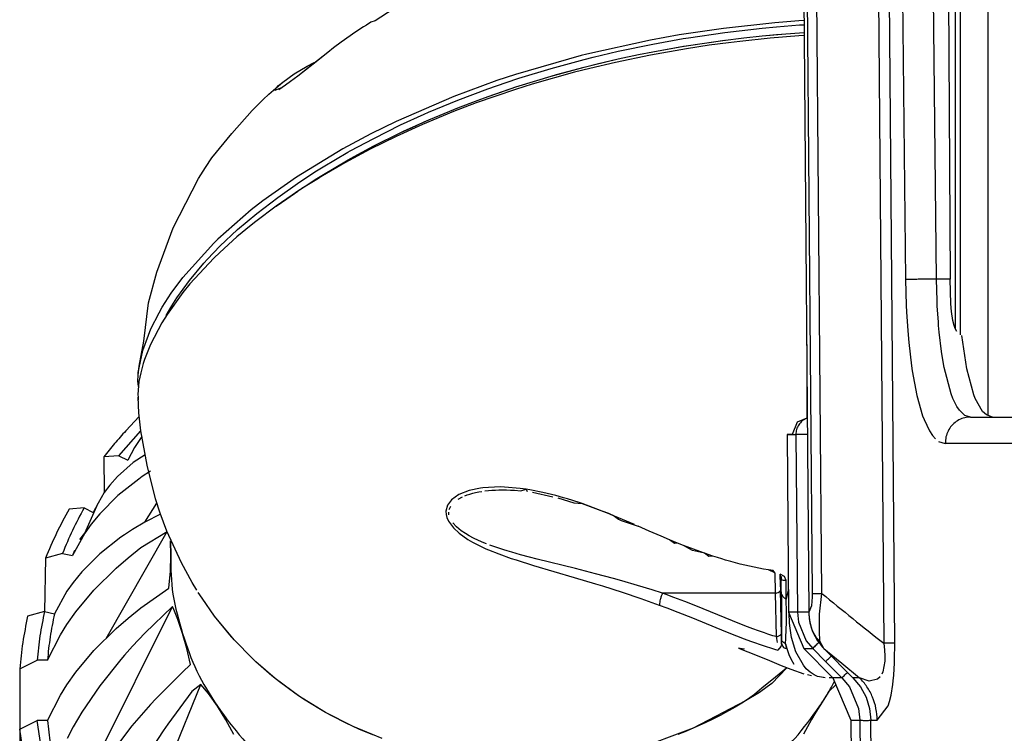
# Model space of a CAD drawing. Header units: millimetres. Extents: x -1205 to -724, y -121 to 439.
# Tile 5 of 26: x -1155 to -1099, y -35 to 6. Entities that reach past the tile are written whole.
import ezdxf

# ---------------------------------------------------------------- set-up
doc = ezdxf.new("R2010")
doc.units = ezdxf.units.MM

# ---------------------------------------------------------------- blocks, each defined once
blk = doc.blocks.new('Schale_links__1', base_point=(-1148.313, -36.436))
at = {"color": 7, "linetype": 'Continuous'}
for p, q in [((-1116.655, 4.854), (-1114.691, 5.143)), ((-1114.691, 5.143), (-1113.475, 5.294)), ((-1111.973, 5.269), (-1113.71, 5.087)), ((-1113.475, 5.294), (-1112.43, 5.406)), ((-1112.43, 5.406), (-1111.059, 5.53)), ((-1110.318, 5.401), (-1111.973, 5.269)), ((-1111.059, 5.53), (-1110.273, 5.588)), ((-1110.008, 5.419), (-1110.318, 5.401)), ((-1110.273, 5.588), (-1110.01, 5.603)), ((-1116.771, 4.663), (-1118.845, 4.298)), ((-1118.704, 4.492), (-1117.133, 4.776)), ((-1117.133, 4.776), (-1116.655, 4.854)), ((-1115.462, 4.861), (-1116.771, 4.663)), ((-1114.357, 5.009), (-1115.462, 4.861)), ((-1113.71, 5.087), (-1114.357, 5.009)), ((-1121.913, 3.794), (-1120.704, 4.077)), ((-1118.845, 4.298), (-1120.865, 3.88)), ((-1120.704, 4.077), (-1119.542, 4.326)), ((-1119.542, 4.326), (-1118.704, 4.492)), ((-1124.242, 3.181), (-1122.654, 3.609)), ((-1122.324, 3.537), (-1123.211, 3.312)), ((-1122.654, 3.609), (-1121.913, 3.794)), ((-1120.865, 3.88), (-1122.324, 3.537)), ((-1126.396, 2.529), (-1124.552, 3.093)), ((-1123.211, 3.312), (-1125.638, 2.626)), ((-1124.552, 3.093), (-1124.242, 3.181)), ((-1126.612, 2.321), (-1128.862, 1.547)), ((-1128.184, 1.919), (-1126.526, 2.486)), ((-1125.638, 2.626), (-1126.612, 2.321)), ((-1126.526, 2.486), (-1126.396, 2.529)), ((-1129.915, 1.267), (-1128.759, 1.71)), ((-1128.759, 1.71), (-1128.184, 1.919)), ((-1130.934, 0.853), (-1129.915, 1.267)), ((-1128.862, 1.547), (-1130.161, 1.053)), ((-1133.042, -0.084), (-1131.587, 0.574)), ((-1130.161, 1.053), (-1131.954, 0.309)), ((-1131.587, 0.574), (-1130.934, 0.853)), ((-1131.954, 0.309), (-1133.469, -0.379)), ((-1133.469, -0.379), (-1134.958, -1.114)), ((-1134.745, -0.926), (-1133.198, -0.158)), ((-1133.198, -0.158), (-1133.042, -0.084)), ((-1134.958, -1.114), (-1136.408, -1.892)), ((-1136.085, -1.648), (-1135.09, -1.107)), ((-1135.09, -1.107), (-1134.745, -0.926)), ((-1136.228, -1.729), (-1136.085, -1.648)), ((-1136.408, -1.892), (-1137.926, -2.779)), ((-1137.645, -2.563), (-1136.228, -1.729)), ((-1137.926, -2.779), (-1139.113, -3.531)), ((-1138.891, -3.361), (-1137.926, -2.779)), ((-1137.926, -2.779), (-1137.645, -2.563)), ((-1139.45, -3.756), (-1140.37, -4.394)), ((-1140.37, -4.394), (-1139.76, -3.957)), ((-1139.76, -3.957), (-1139.113, -3.531)), ((-1139.113, -3.531), (-1139.45, -3.756)), ((-1140.37, -4.394), (-1141.538, -5.269)), ((-1141.798, -5.474), (-1142.62, -6.154)), ((-1141.538, -5.269), (-1141.798, -5.474)), ((-1142.62, -6.154), (-1143.61, -7.046)), ((-1143.61, -7.046), (-1143.953, -7.377)), ((-1143.953, -7.377), (-1145.323, -8.85)), ((-1145.323, -8.85), (-1145.732, -9.351)), ((-1145.732, -9.351), (-1146.639, -10.617)), ((-1146.639, -10.617), (-1146.94, -11.104)), ((-1146.94, -11.104), (-1147.581, -12.339)), ((-1147.581, -12.339), (-1147.927, -13.204)), ((-1148.004, -13.434), (-1148.154, -13.965)), ((-1147.927, -13.204), (-1148.004, -13.434)), ((-1148.154, -13.965), (-1148.255, -14.475)), ((-1148.255, -14.475), (-1148.313, -15.208)), ((-1148.313, -15.208), (-1148.307, -15.366)), ((-1148.307, -15.366), (-1148.301, -15.534)), ((-1148.26, -16.274), (-1148.307, -15.366)), ((-1148.138, -17.297), (-1148.26, -16.274)), ((-1147.79, -19.28), (-1148.138, -17.297)), ((-1147.302, -21.216), (-1147.79, -19.28)), ((-1127.346, -20.698), (-1127.12, -20.701)), ((-1127.346, -20.698), (-1127.12, -20.701)), ((-1127.12, -20.701), (-1126.664, -20.721)), ((-1126.892, -20.708), (-1126.664, -20.721)), ((-1126.664, -20.721), (-1126.303, -20.761)), ((-1126.303, -20.761), (-1125.984, -20.661)), ((-1125.984, -20.661), (-1125.932, -20.796)), ((-1125.628, -20.835), (-1124.463, -21.099)), ((-1147.034, -22.029), (-1147.302, -21.216)), ((-1124.171, -21.16), (-1123.252, -21.451)), ((-1123.252, -21.451), (-1122.771, -21.491)), ((-1122.771, -21.491), (-1121.243, -22.065)), ((-1146.646, -23.078), (-1147.034, -22.029)), ((-1121.243, -22.065), (-1120.909, -22.202)), ((-1120.909, -22.202), (-1120.688, -22.386)), ((-1120.688, -22.386), (-1120.537, -22.455)), ((-1120.537, -22.455), (-1119.559, -22.788)), ((-1145.814, -24.902), (-1146.646, -23.078)), ((-1118.912, -23.074), (-1119.559, -22.788)), ((-1118.239, -23.364), (-1118.912, -23.074)), ((-1117.746, -23.57), (-1118.239, -23.364)), ((-1117.469, -23.78), (-1117.746, -23.57)), ((-1117.292, -23.754), (-1117.469, -23.78)), ((-1116.948, -23.89), (-1117.292, -23.754)), ((-1116.433, -24.186), (-1116.948, -23.89)), ((-1115.747, -24.335), (-1116.433, -24.186)), ((-1115.489, -24.527), (-1115.747, -24.335)), ((-1145.189, -26.018), (-1145.814, -24.902)), ((-1115.256, -24.503), (-1115.489, -24.527)), ((-1115, -24.586), (-1115.256, -24.503)), ((-1114.743, -24.666), (-1115, -24.586)), ((-1114.524, -24.733), (-1114.743, -24.666)), ((-1114.223, -24.82), (-1114.524, -24.733)), ((-1113.96, -24.893), (-1114.223, -24.82)), ((-1113.695, -24.962), (-1113.96, -24.893)), ((-1113.429, -25.027), (-1113.695, -24.962)), ((-1113.16, -25.089), (-1113.429, -25.027)), ((-1112.888, -25.147), (-1113.16, -25.089)), ((-1112.615, -25.201), (-1112.888, -25.147)), ((-1112.34, -25.251), (-1112.615, -25.201)), ((-1112.064, -25.296), (-1112.34, -25.251)), ((-1111.691, -25.478), (-1112.064, -25.296)), ((-1144.928, -26.465), (-1145.189, -26.018)), ((-1111.389, -25.538), (-1111.383, -25.87)), ((-1111.377, -26.189), (-1111.389, -25.538)), ((-1111.383, -25.87), (-1111.371, -26.487)), ((-1144.617, -26.935), (-1144.845, -26.603)), ((-1144.617, -26.935), (-1144.845, -26.603)), ((-1111.307, -26.707), (-1111.377, -26.189)), ((-1111.371, -26.487), (-1111.307, -26.707)), ((-1143.907, -27.968), (-1144.617, -26.935)), ((-1143.907, -27.968), (-1144.617, -26.935)), ((-1142.786, -29.324), (-1143.907, -27.968)), ((-1141.713, -30.42), (-1142.786, -29.324)), ((-1113.577, -29.838), (-1113.778, -29.794)), ((-1113.778, -29.794), (-1113.244, -30.018)), ((-1113.44, -29.864), (-1113.577, -29.838)), ((-1113.244, -30.018), (-1112.145, -30.459)), ((-1112.145, -30.459), (-1111.331, -30.788)), ((-1140.425, -31.543), (-1141.541, -30.582)), ((-1111.027, -30.948), (-1111.874, -31.83)), ((-1111.331, -30.788), (-1110.78, -31.012)), ((-1110.78, -31.012), (-1110.034, -31.282)), ((-1139.03, -32.57), (-1140.425, -31.543)), ((-1109.579, -31.385), (-1109.822, -31.333)), ((-1108.8, -31.511), (-1109.001, -31.471)), ((-1108.569, -31.49), (-1108.366, -31.485)), ((-1112.128, -32.018), (-1112.576, -32.358)), ((-1111.874, -31.83), (-1112.128, -32.018)), ((-1137.531, -33.494), (-1139.03, -32.57)), ((-1113.38, -32.827), (-1116.384, -34.407)), ((-1112.576, -32.358), (-1113.38, -32.827)), ((-1135.94, -34.306), (-1137.531, -33.494)), ((-1134.279, -34.992), (-1135.94, -34.306)), ((-1116.384, -34.407), (-1119.854, -35.703))]:
    blk.add_line(p, q, dxfattribs=at)
at = {"color": 1, "linetype": 'Continuous'}
for p, q in [((-1129.277, -20.74), (-1129.856, -20.97)), ((-1129.377, -20.986), (-1129.231, -20.939)), ((-1128.62, -20.597), (-1129.277, -20.74)), ((-1129.231, -20.939), (-1129.066, -20.892)), ((-1129.066, -20.892), (-1128.896, -20.85)), ((-1128.896, -20.85), (-1128.722, -20.815)), ((-1128.722, -20.815), (-1128.547, -20.784)), ((-1128.477, -20.578), (-1128.62, -20.597)), ((-1127.486, -20.528), (-1128.477, -20.578)), ((-1128.365, -20.758), (-1128.166, -20.736)), ((-1128.166, -20.736), (-1127.965, -20.719)), ((-1127.965, -20.719), (-1127.761, -20.707)), ((-1127.761, -20.707), (-1127.556, -20.7)), ((-1127.556, -20.7), (-1127.346, -20.698)), ((-1127.24, -20.535), (-1127.486, -20.528)), ((-1126.332, -20.612), (-1127.24, -20.535)), ((-1125.984, -20.661), (-1126.332, -20.612)), ((-1125.78, -20.694), (-1125.984, -20.661)), ((-1125.034, -20.841), (-1125.78, -20.694)), ((-1124.281, -21.026), (-1125.034, -20.841)), ((-1130.284, -21.27), (-1130.52, -21.587)), ((-1129.856, -20.97), (-1130.284, -21.27)), ((-1129.903, -21.23), (-1129.657, -21.1)), ((-1129.519, -21.04), (-1129.377, -20.986)), ((-1123.836, -21.151), (-1124.281, -21.026)), ((-1123.624, -21.214), (-1123.836, -21.151)), ((-1122.953, -21.429), (-1123.624, -21.214)), ((-1122.771, -21.491), (-1122.953, -21.429)), ((-1122.114, -21.726), (-1122.771, -21.491)), ((-1130.52, -21.587), (-1130.609, -21.929)), ((-1130.609, -21.929), (-1130.598, -22.116)), ((-1130.43, -22.127), (-1130.439, -21.972)), ((-1130.413, -21.819), (-1130.329, -21.631)), ((-1121.613, -21.918), (-1122.114, -21.726)), ((-1121.243, -22.065), (-1121.613, -21.918)), ((-1120.909, -22.202), (-1121.243, -22.065)), ((-1130.598, -22.116), (-1130.557, -22.282)), ((-1130.557, -22.282), (-1130.461, -22.499)), ((-1130.461, -22.499), (-1130.176, -22.884)), ((-1129.99, -22.829), (-1130.215, -22.585)), ((-1119.769, -22.694), (-1120.909, -22.202)), ((-1130.176, -22.884), (-1129.836, -23.196)), ((-1129.721, -23.049), (-1129.99, -22.829)), ((-1129.836, -23.196), (-1129.341, -23.543)), ((-1129.479, -23.211), (-1129.721, -23.049)), ((-1118.912, -23.074), (-1119.559, -22.788)), ((-1118.239, -23.364), (-1118.912, -23.074)), ((-1129.265, -23.337), (-1129.479, -23.211)), ((-1129.341, -23.543), (-1129.072, -23.7)), ((-1129.019, -23.468), (-1129.265, -23.337)), ((-1129.072, -23.7), (-1128.497, -23.992)), ((-1128.724, -23.608), (-1129.019, -23.468)), ((-1128.424, -23.737), (-1128.724, -23.608)), ((-1128.277, -23.796), (-1128.424, -23.737)), ((-1117.746, -23.57), (-1118.239, -23.364)), ((-1117.292, -23.754), (-1117.746, -23.57)), ((-1116.948, -23.89), (-1117.292, -23.754)), ((-1128.497, -23.992), (-1128.302, -24.08)), ((-1128.302, -24.08), (-1128.148, -24.147)), ((-1128.148, -24.147), (-1127.567, -24.38)), ((-1127.676, -24.016), (-1128.074, -23.874)), ((-1127.274, -24.148), (-1127.676, -24.016)), ((-1127.078, -24.209), (-1127.274, -24.148)), ((-1126.819, -24.286), (-1127.078, -24.209)), ((-1126.312, -24.429), (-1126.819, -24.286)), ((-1116.516, -24.056), (-1116.948, -23.89)), ((-1116.016, -24.24), (-1116.516, -24.056)), ((-1115.747, -24.335), (-1116.016, -24.24)), ((-1115.256, -24.503), (-1115.747, -24.335)), ((-1127.567, -24.38), (-1126.851, -24.636)), ((-1126.851, -24.636), (-1126.572, -24.729)), ((-1126.572, -24.729), (-1125.575, -25.041)), ((-1125.803, -24.565), (-1126.312, -24.429)), ((-1125.363, -24.678), (-1125.803, -24.565)), ((-1123.15, -25.229), (-1125.363, -24.678)), ((-1115, -24.586), (-1115.256, -24.503)), ((-1114.743, -24.666), (-1115, -24.586)), ((-1114.524, -24.733), (-1114.743, -24.666)), ((-1114.223, -24.82), (-1114.524, -24.733)), ((-1113.96, -24.893), (-1114.223, -24.82)), ((-1113.695, -24.962), (-1113.96, -24.893)), ((-1125.575, -25.041), (-1123.228, -25.733)), ((-1122.007, -25.52), (-1123.15, -25.229)), ((-1113.429, -25.027), (-1113.695, -24.962)), ((-1113.16, -25.089), (-1113.429, -25.027)), ((-1112.888, -25.147), (-1113.16, -25.089)), ((-1112.615, -25.201), (-1112.888, -25.147)), ((-1112.34, -25.251), (-1112.615, -25.201)), ((-1112.064, -25.296), (-1112.34, -25.251)), ((-1111.786, -25.335), (-1112.064, -25.296)), ((-1111.691, -25.478), (-1111.786, -25.335)), ((-1123.228, -25.733), (-1121.997, -26.102)), ((-1120.974, -25.796), (-1122.007, -25.52)), ((-1120.49, -25.931), (-1120.974, -25.796)), ((-1119.583, -26.195), (-1120.49, -25.931)), ((-1111.691, -25.478), (-1111.671, -26.637)), ((-1111.133, -25.673), (-1111.389, -25.538)), ((-1111.043, -25.904), (-1111.133, -25.673)), ((-1121.997, -26.102), (-1121.612, -26.22)), ((-1121.612, -26.22), (-1120.463, -26.589)), ((-1120.463, -26.589), (-1119.396, -26.949)), ((-1118.757, -26.446), (-1119.583, -26.195)), ((-1118.151, -26.637), (-1118.757, -26.446)), ((-1111.321, -28.989), (-1111.371, -26.487)), ((-1110.917, -26.435), (-1111.01, -26.789)), ((-1119.396, -26.949), (-1118.338, -27.326)), ((-1111.671, -26.637), (-1118.151, -26.637)), ((-1117.936, -26.715), (-1118.151, -26.637)), ((-1117.495, -26.88), (-1117.936, -26.715)), ((-1116.869, -27.121), (-1117.495, -26.88)), ((-1116.233, -27.373), (-1116.869, -27.121)), ((-1111.671, -26.637), (-1111.621, -29.139)), ((-1111.307, -26.707), (-1111.321, -28.989)), ((-1111.01, -26.789), (-1111.042, -26.985)), ((-1111.036, -27.269), (-1111.042, -26.985)), ((-1118.338, -27.326), (-1117.913, -27.483)), ((-1117.913, -27.483), (-1117.278, -27.726)), ((-1117.278, -27.726), (-1116.435, -28.06)), ((-1114.544, -28.06), (-1116.233, -27.373)), ((-1111.033, -27.461), (-1111.036, -27.269)), ((-1111.031, -27.708), (-1111.033, -27.461)), ((-1111.031, -27.994), (-1111.031, -27.708)), ((-1142.942, -29.149), (-1143.907, -27.968)), ((-1116.435, -28.06), (-1114.536, -28.833)), ((-1113.698, -28.4), (-1114.544, -28.06)), ((-1111.033, -28.342), (-1111.031, -27.994)), ((-1110.85, -28.336), (-1110.866, -27.789)), ((-1114.536, -28.833), (-1113.898, -29.089)), ((-1113.273, -28.566), (-1113.698, -28.4)), ((-1112.951, -28.688), (-1113.273, -28.566)), ((-1112.632, -28.805), (-1112.951, -28.688)), ((-1112.292, -28.924), (-1112.632, -28.805)), ((-1111.059, -29.227), (-1111.041, -28.717)), ((-1111.041, -28.717), (-1111.033, -28.342)), ((-1110.834, -28.523), (-1110.85, -28.336)), ((-1110.728, -29.191), (-1110.834, -28.523)), ((-1142.786, -29.324), (-1142.942, -29.149)), ((-1141.713, -30.42), (-1142.786, -29.324)), ((-1113.898, -29.089), (-1113.467, -29.256)), ((-1113.467, -29.256), (-1113.101, -29.393)), ((-1113.101, -29.393), (-1112.816, -29.498)), ((-1112.09, -28.992), (-1112.292, -28.924)), ((-1111.806, -29.083), (-1112.09, -28.992)), ((-1111.621, -29.139), (-1111.806, -29.083)), ((-1111.621, -29.139), (-1111.558, -29.476)), ((-1111.312, -29.543), (-1111.321, -28.989)), ((-1111.321, -28.989), (-1111.311, -29.372)), ((-1111.077, -29.548), (-1111.059, -29.227)), ((-1110.482, -30.004), (-1110.728, -29.191)), ((-1112.816, -29.498), (-1112.595, -29.575)), ((-1112.595, -29.575), (-1112.374, -29.651)), ((-1112.374, -29.651), (-1112.184, -29.713)), ((-1112.184, -29.713), (-1111.946, -29.788)), ((-1111.946, -29.788), (-1111.707, -29.86)), ((-1111.707, -29.86), (-1111.518, -29.913)), ((-1111.355, -29.697), (-1111.518, -29.913)), ((-1111.312, -29.543), (-1111.355, -29.697)), ((-1111.077, -29.548), (-1111.009, -29.817)), ((-1111.009, -29.817), (-1110.893, -30.161)), ((-1141.541, -30.582), (-1141.713, -30.42)), ((-1110.893, -30.161), (-1110.779, -30.419)), ((-1110.779, -30.419), (-1110.605, -30.719)), ((-1110.052, -30.786), (-1110.482, -30.004)), ((-1140.607, -31.396), (-1141.541, -30.582)), ((-1111.027, -30.948), (-1111.649, -31.461)), ((-1109.887, -30.984), (-1110.052, -30.786)), ((-1109.671, -31.185), (-1109.887, -30.984)), ((-1140.425, -31.543), (-1140.607, -31.396)), ((-1140.175, -31.74), (-1140.425, -31.543)), ((-1111.649, -31.461), (-1112.434, -32.098)), ((-1109.438, -31.342), (-1109.671, -31.185)), ((-1109.25, -31.429), (-1109.438, -31.342)), ((-1108.8, -31.511), (-1109.25, -31.429)), ((-1139.289, -32.392), (-1140.175, -31.74)), ((-1112.577, -32.214), (-1112.864, -32.457)), ((-1112.434, -32.098), (-1112.577, -32.214)), ((-1139.03, -32.57), (-1139.289, -32.392)), ((-1138.706, -32.784), (-1139.03, -32.57)), ((-1137.908, -33.277), (-1138.706, -32.784)), ((-1113.38, -32.827), (-1113.595, -32.964)), ((-1113.135, -32.663), (-1113.38, -32.827)), ((-1112.864, -32.457), (-1113.135, -32.663)), ((-1137.531, -33.494), (-1137.908, -33.277)), ((-1114.152, -33.293), (-1114.534, -33.506)), ((-1113.973, -33.19), (-1114.152, -33.293)), ((-1113.595, -32.964), (-1113.973, -33.19)), ((-1137.158, -33.699), (-1137.531, -33.494)), ((-1136.337, -34.118), (-1137.158, -33.699)), ((-1115.304, -33.905), (-1115.693, -34.093)), ((-1114.807, -33.652), (-1115.304, -33.905)), ((-1114.534, -33.506), (-1114.807, -33.652)), ((-1135.94, -34.306), (-1136.337, -34.118)), ((-1135.608, -34.455), (-1135.94, -34.306)), ((-1134.809, -34.789), (-1135.608, -34.455)), ((-1116.384, -34.407), (-1116.875, -34.614)), ((-1115.693, -34.093), (-1116.384, -34.407)), ((-1116.875, -34.614), (-1117.274, -34.773))]:
    blk.add_line(p, q, dxfattribs=at)
for points, knots in [([(-1111.389, -25.538), (-1111.386, -25.701), (-1111.381, -26.017), (-1111.374, -26.333), (-1111.371, -26.487)], [0, 0, 0, 0, 0.4871226, 0.9489696, 0.9489696, 0.9489696, 0.9489696]), ([(-1111.311, -25.679), (-1111.324, -25.71), (-1111.351, -25.776), (-1111.283, -25.909), (-1111.148, -25.876), (-1111.07, -25.897), (-1111.043, -25.904)], [0, 0, 0, 0, 0.0983063, 0.2074508, 0.3658355, 0.4499478, 0.4499478, 0.4499478, 0.4499478]), ([(-1111.307, -26.707), (-1111.319, -26.553), (-1111.345, -26.211), (-1111.323, -25.868), (-1111.311, -25.679)], [0, 0, 0, 0, 0.46239, 1.028529, 1.028529, 1.028529, 1.028529]), ([(-1111.042, -26.985), (-1111.042, -26.804), (-1111.043, -26.443), (-1111.043, -26.083), (-1111.043, -25.904)], [0, 0, 0, 0, 0.543489, 1.08097, 1.08097, 1.08097, 1.08097]), ([(-1111.671, -26.637), (-1111.642, -26.632), (-1111.562, -26.619), (-1111.457, -26.574), (-1111.399, -26.512), (-1111.374, -26.49), (-1111.371, -26.487)], [0, 0, 0, 0, 0.0885876, 0.2445488, 0.3301388, 0.3423659, 0.3423659, 0.3423659, 0.3423659]), ([(-1118.151, -26.637), (-1118.165, -26.67), (-1118.203, -26.758), (-1118.251, -26.881), (-1118.296, -27.023), (-1118.312, -27.158), (-1118.329, -27.264), (-1118.337, -27.319), (-1118.338, -27.326)], [0, 0, 0, 0, 0.107058, 0.2882637, 0.3952984, 0.5520409, 0.6965842, 0.7172333, 0.7172333, 0.7172333, 0.7172333]), ([(-1111.307, -26.707), (-1111.305, -26.711), (-1111.284, -26.745), (-1111.236, -26.831), (-1111.145, -26.922), (-1111.069, -26.969), (-1111.042, -26.985)], [0, 0, 0, 0, 0.0149027, 0.1192217, 0.296785, 0.3892854, 0.3892854, 0.3892854, 0.3892854]), ([(-1111.621, -29.139), (-1111.592, -29.135), (-1111.512, -29.121), (-1111.407, -29.076), (-1111.349, -29.014), (-1111.324, -28.992), (-1111.321, -28.989)], [0, 0, 0, 0, 0.0885876, 0.2445488, 0.3301388, 0.3423659, 0.3423659, 0.3423659, 0.3423659]), ([(-1111.311, -29.372), (-1111.306, -29.376), (-1111.267, -29.405), (-1111.194, -29.46), (-1111.121, -29.515), (-1111.082, -29.544), (-1111.077, -29.548)], [0, 0, 0, 0, 0.0182812, 0.14625, 0.2742187, 0.2925, 0.2925, 0.2925, 0.2925]), ([(-1111.312, -29.543), (-1111.31, -29.547), (-1111.292, -29.584), (-1111.258, -29.658), (-1111.186, -29.789), (-1111.075, -29.807), (-1111.009, -29.817)], [0, 0, 0, 0, 0.0153178, 0.1225424, 0.2480005, 0.4371837, 0.4371837, 0.4371837, 0.4371837])]:
    blk.add_open_spline(points, degree=3, knots=knots, dxfattribs=at)
for points in [[(-1111.312, -29.543), (-1111.312, -29.514), (-1111.311, -29.457), (-1111.311, -29.4), (-1111.311, -29.372)], [(-1111.009, -29.817), (-1111.02, -29.773), (-1111.043, -29.683), (-1111.066, -29.593), (-1111.077, -29.548)]]:
    blk.add_open_spline(points, degree=3, dxfattribs=at)
blk = doc.blocks.new('Kopie_Fokusknopf_Vorm_1__2', base_point=(-1155.111, -63.55))
at = {"color": 7, "linetype": 'Continuous'}
for p, q in [((-1149.009, -17.3), (-1148.234, -16.489)), ((-1149.408, -18.738), (-1148.137, -17.302)), ((-1148.079, -17.638), (-1148.51, -18.257)), ((-1148.51, -18.257), (-1148.895, -18.994)), ((-1149.408, -18.738), (-1150.276, -18.804)), ((-1150.276, -18.804), (-1150.248, -20.855)), ((-1148.584, -19.131), (-1149.483, -19.924)), ((-1149.408, -18.738), (-1148.895, -18.994)), ((-1147.895, -18.687), (-1148.584, -19.131)), ((-1147.597, -19.632), (-1148.06, -19.935)), ((-1149.483, -19.924), (-1149.928, -20.427)), ((-1148.266, -20.077), (-1149.474, -21.032)), ((-1148.06, -19.935), (-1148.266, -20.077)), ((-1150.248, -20.855), (-1150.602, -21.47)), ((-1149.928, -20.427), (-1150.248, -20.855)), ((-1151.361, -23.184), (-1150.602, -21.47)), ((-1150.602, -21.47), (-1150.893, -21.995)), ((-1149.474, -21.032), (-1150.507, -22.068)), ((-1147.916, -22.553), (-1147.223, -21.458)), ((-1151.406, -21.739), (-1152.274, -21.805)), ((-1151.406, -21.739), (-1150.893, -21.995)), ((-1150.507, -22.068), (-1151.004, -22.679)), ((-1147.916, -22.553), (-1148.63, -22.978)), ((-1147.009, -22.096), (-1147.916, -22.553)), ((-1151.361, -23.184), (-1152.08, -24.48)), ((-1151.653, -23.557), (-1151.361, -23.184)), ((-1151.004, -22.679), (-1151.361, -23.184)), ((-1150.142, -29.238), (-1146.635, -23.101)), ((-1148.63, -22.978), (-1149.093, -23.281)), ((-1148.14, -24.016), (-1146.635, -23.101)), ((-1149.299, -23.424), (-1150.507, -24.379)), ((-1149.093, -23.281), (-1149.299, -23.424)), ((-1146.429, -24.474), (-1146.445, -23.631)), ((-1146.445, -23.631), (-1146.429, -24.474)), ((-1151.956, -24.18), (-1152.08, -24.48)), ((-1148.876, -24.605), (-1148.14, -24.016)), ((-1153.62, -24.623), (-1153.685, -27.694)), ((-1152.652, -24.348), (-1153.62, -24.623)), ((-1152.652, -24.348), (-1152.08, -24.48)), ((-1150.507, -24.379), (-1151.54, -25.415)), ((-1149.569, -25.205), (-1148.876, -24.605)), ((-1146.443, -25.369), (-1146.429, -24.474)), ((-1151.54, -25.415), (-1152.037, -26.026)), ((-1150.851, -26.474), (-1149.569, -25.205)), ((-1146.541, -26.345), (-1146.443, -25.369)), ((-1152.037, -26.026), (-1152.394, -26.531)), ((-1152.394, -26.531), (-1153.113, -27.827)), ((-1151.888, -27.716), (-1150.851, -26.474)), ((-1148.138, -27.48), (-1146.541, -26.345)), ((-1153.685, -27.694), (-1154.653, -27.97)), ((-1153.685, -27.694), (-1153.113, -27.827)), ((-1152.641, -40.101), (-1146.321, -27.401)), ((-1152.402, -28.442), (-1151.888, -27.716)), ((-1148.874, -28.069), (-1148.138, -27.48)), ((-1146.321, -27.401), (-1147.915, -28.941)), ((-1146.244, -27.578), (-1146.321, -27.401)), ((-1146.019, -28.147), (-1146.244, -27.578)), ((-1149.567, -28.669), (-1148.874, -28.069)), ((-1145.745, -28.957), (-1146.019, -28.147)), ((-1152.772, -29.03), (-1152.402, -28.442)), ((-1150.848, -29.938), (-1149.567, -28.669)), ((-1153.516, -30.493), (-1152.772, -29.03)), ((-1147.915, -28.941), (-1148.626, -29.695)), ((-1145.499, -29.825), (-1145.745, -28.957)), ((-1151.886, -31.18), (-1150.848, -29.938)), ((-1148.626, -29.695), (-1149.088, -30.212)), ((-1145.283, -30.747), (-1145.499, -29.825)), ((-1155.111, -30.994), (-1154.108, -30.493)), ((-1153.516, -30.493), (-1154.108, -30.493)), ((-1149.295, -30.451), (-1150.502, -31.966)), ((-1149.088, -30.212), (-1149.295, -30.451)), ((-1155.111, -30.994), (-1155.111, -36.994)), ((-1145.283, -30.747), (-1145.747, -31.176)), ((-1152.4, -31.906), (-1151.886, -31.18)), ((-1145.747, -31.176), (-1147.288, -32.716)), ((-1108.355, -31.88), (-1108.268, -31.699)), ((-1152.77, -32.494), (-1152.4, -31.906)), ((-1150.502, -31.966), (-1151.534, -33.481)), ((-1150.805, -46.915), (-1144.69, -31.884)), ((-1144.69, -31.884), (-1145.212, -32.292)), ((-1144.259, -32.413), (-1144.69, -31.884)), ((-1108.183, -31.903), (-1108.585, -32.301)), ((-1153.514, -33.957), (-1152.77, -32.494)), ((-1147.288, -32.716), (-1147.588, -33.04)), ((-1145.212, -32.292), (-1146.593, -34.166)), ((-1143.744, -33.133), (-1144.259, -32.413)), ((-1108.585, -32.301), (-1109.103, -33.116)), ((-1147.588, -33.04), (-1148.656, -34.273)), ((-1143.255, -33.918), (-1143.744, -33.133)), ((-1109.103, -33.116), (-1109.398, -33.577)), ((-1155.108, -34.458), (-1154.106, -33.957)), ((-1153.514, -33.957), (-1154.106, -33.957)), ((-1153.679, -36.756), (-1154.106, -33.957)), ((-1151.534, -33.481), (-1152.031, -34.322)), ((-1142.794, -34.762), (-1143.255, -33.918)), ((-1109.591, -33.901), (-1110.05, -34.746)), ((-1109.398, -33.577), (-1109.591, -33.901)), ((-1155.108, -34.458), (-1155.108, -40.458)), ((-1154.647, -37.481), (-1155.108, -34.458)), ((-1152.031, -34.322), (-1152.388, -34.993)), ((-1148.656, -34.273), (-1149.495, -35.352)), ((-1146.593, -34.166), (-1146.863, -34.555)), ((-1146.863, -34.555), (-1147.82, -36.018))]:
    blk.add_line(p, q, dxfattribs=at)
for points, knots in [([(-1149.009, -17.3), (-1149.228, -17.545), (-1149.665, -18.034), (-1150.073, -18.548), (-1150.276, -18.804)], [0, 0, 0, 0, 0.986426, 1.967618, 1.967618, 1.967618, 1.967618]), ([(-1152.274, -21.805), (-1152.523, -22.265), (-1153.019, -23.182), (-1153.42, -24.144), (-1153.62, -24.623)], [0, 0, 0, 0, 1.567694, 3.12465, 3.12465, 3.12465, 3.12465]), ([(-1151.406, -21.739), (-1151.635, -22.165), (-1152.093, -23.015), (-1152.466, -23.904), (-1152.652, -24.348)], [0, 0, 0, 0, 1.45091, 2.892288, 2.892288, 2.892288, 2.892288]), ([(-1146.429, -24.474), (-1146.42, -25.221), (-1146.402, -26.747), (-1145.967, -28.21), (-1145.745, -28.957)], [0, 0, 0, 0, 2.229115, 4.554058, 4.554058, 4.554058, 4.554058]), ([(-1153.685, -27.694), (-1153.779, -28.158), (-1153.967, -29.084), (-1154.061, -30.024), (-1154.108, -30.493)], [0, 0, 0, 0, 1.41799, 2.832429, 2.832429, 2.832429, 2.832429]), ([(-1154.653, -27.97), (-1154.756, -28.471), (-1154.962, -29.47), (-1155.061, -30.486), (-1155.111, -30.994)], [0, 0, 0, 0, 1.531998, 3.059995, 3.059995, 3.059995, 3.059995]), ([(-1153.113, -27.827), (-1153.202, -28.268), (-1153.38, -29.15), (-1153.471, -30.046), (-1153.516, -30.493)], [0, 0, 0, 0, 1.350685, 2.698077, 2.698077, 2.698077, 2.698077]), ([(-1145.745, -28.957), (-1145.503, -29.694), (-1145.018, -31.173), (-1144.169, -32.478), (-1143.744, -33.133)], [0, 0, 0, 0, 2.316307, 4.64835, 4.64835, 4.64835, 4.64835]), ([(-1109.103, -33.116), (-1108.971, -32.913), (-1108.709, -32.51), (-1108.473, -32.09), (-1108.355, -31.88)], [0, 0, 0, 0, 0.724071, 1.444423, 1.444423, 1.444423, 1.444423]), ([(-1143.744, -33.133), (-1143.279, -33.778), (-1142.34, -35.081), (-1141.159, -36.169), (-1140.563, -36.719)], [0, 0, 0, 0, 2.379521, 4.803962, 4.803962, 4.803962, 4.803962]), ([(-1112.279, -36.704), (-1111.684, -36.154), (-1110.504, -35.065), (-1109.567, -33.761), (-1109.103, -33.116)], [0, 0, 0, 0, 2.424035, 4.803172, 4.803172, 4.803172, 4.803172]), ([(-1153.514, -33.957), (-1153.468, -34.404), (-1153.376, -35.299), (-1153.197, -36.181), (-1153.107, -36.623)], [0, 0, 0, 0, 1.347445, 2.698211, 2.698211, 2.698211, 2.698211])]:
    blk.add_open_spline(points, degree=3, knots=knots, dxfattribs=at)
blk = doc.blocks.new('Schale_rechts__3', base_point=(-1148.311, -14.754))
at = {"color": 7, "linetype": 'Continuous'}
for p, q in [((-1110.112, 18.296), (-1112.393, 18.092)), ((-1113.802, 17.782), (-1115.379, 17.347)), ((-1112.661, 18.03), (-1113.802, 17.782)), ((-1112.393, 18.092), (-1112.661, 18.03)), ((-1115.86, 17.225), (-1117.979, 16.304)), ((-1115.379, 17.347), (-1115.86, 17.225)), ((-1117.979, 16.304), (-1119.417, 15.736)), ((-1119.417, 15.736), (-1120.619, 15.08)), ((-1120.619, 15.08), (-1122.989, 13.9)), ((-1123.282, 13.717), (-1124.242, 13.168)), ((-1122.989, 13.9), (-1123.282, 13.717)), ((-1124.242, 13.168), (-1125.85, 12.119)), ((-1125.85, 12.119), (-1126.422, 11.777)), ((-1126.422, 11.777), (-1128.396, 10.418)), ((-1128.396, 10.418), (-1129.607, 9.641)), ((-1129.607, 9.641), (-1130.947, 8.711)), ((-1130.947, 8.711), (-1134.674, 6.264)), ((-1134.674, 6.264), (-1134.916, 6.187)), ((-1110.317, 6.267), (-1111.689, 6.16)), ((-1110.015, 6.284), (-1110.317, 6.267)), ((-1135.341, 5.921), (-1135.785, 5.628)), ((-1135.341, 5.921), (-1135.785, 5.628)), ((-1135.175, 6.025), (-1135.341, 5.921)), ((-1135.175, 6.025), (-1135.341, 5.921)), ((-1134.916, 6.187), (-1135.175, 6.025)), ((-1134.916, 6.187), (-1135.175, 6.025)), ((-1114.65, 5.837), (-1117.198, 5.459)), ((-1111.689, 6.16), (-1114.65, 5.837)), ((-1114.566, 5.602), (-1112.433, 5.848)), ((-1112.433, 5.848), (-1111.607, 5.926)), ((-1111.607, 5.926), (-1110.275, 6.03)), ((-1110.275, 6.03), (-1110.013, 6.044)), ((-1135.785, 5.628), (-1136.628, 5.035)), ((-1135.785, 5.628), (-1136.628, 5.035)), ((-1118.841, 5.165), (-1122.502, 4.359)), ((-1117.198, 5.459), (-1118.841, 5.165)), ((-1118.71, 4.933), (-1116.959, 5.247)), ((-1116.959, 5.247), (-1116.661, 5.296)), ((-1116.661, 5.296), (-1114.566, 5.602)), ((-1116.655, 4.854), (-1114.561, 5.16)), ((-1112.43, 5.406), (-1111.592, 5.485)), ((-1111.592, 5.485), (-1111.318, 5.506)), ((-1111.318, 5.506), (-1110.273, 5.588)), ((-1110.273, 5.588), (-1110.01, 5.603)), ((-1137.063, 4.712), (-1137.401, 4.455)), ((-1137.063, 4.712), (-1137.401, 4.455)), ((-1136.628, 5.035), (-1137.063, 4.712)), ((-1136.628, 5.035), (-1137.063, 4.712)), ((-1120.711, 4.517), (-1118.71, 4.933)), ((-1118.704, 4.492), (-1116.942, 4.808)), ((-1116.942, 4.808), (-1116.655, 4.854)), ((-1137.97, 3.98), (-1139.125, 3.095)), ((-1137.401, 4.455), (-1138.645, 3.475)), ((-1137.401, 4.455), (-1137.97, 3.98)), ((-1122.836, 4.275), (-1126.612, 3.188)), ((-1124.561, 3.533), (-1122.662, 4.05)), ((-1122.502, 4.359), (-1122.836, 4.275)), ((-1122.662, 4.05), (-1122.147, 4.18)), ((-1122.147, 4.18), (-1120.711, 4.517)), ((-1122.129, 3.741), (-1120.704, 4.077)), ((-1139.323, 3.224), (-1138.586, 3.66)), ((-1139.323, 3.224), (-1138.586, 3.66)), ((-1138.645, 3.475), (-1139.125, 3.095)), ((-1138.586, 3.66), (-1138.176, 3.878)), ((-1138.586, 3.66), (-1138.176, 3.878)), ((-1126.405, 2.969), (-1124.561, 3.533)), ((-1124.552, 3.093), (-1122.654, 3.609)), ((-1122.654, 3.609), (-1122.129, 3.741)), ((-1139.978, 2.749), (-1139.323, 3.224)), ((-1139.978, 2.749), (-1139.323, 3.224)), ((-1139.125, 3.095), (-1139.537, 2.777)), ((-1139.125, 3.095), (-1139.537, 2.777)), ((-1126.612, 3.188), (-1127.687, 2.83)), ((-1127.136, 2.728), (-1126.405, 2.969)), ((-1126.396, 2.529), (-1124.552, 3.093)), ((-1140.794, 2.054), (-1139.978, 2.749)), ((-1140.019, 2.436), (-1140.441, 2.27)), ((-1140.235, 2.545), (-1139.978, 2.749)), ((-1140.019, 2.436), (-1140.207, 2.298)), ((-1139.819, 2.572), (-1140.019, 2.436)), ((-1139.537, 2.777), (-1139.819, 2.572)), ((-1139.537, 2.777), (-1139.819, 2.572)), ((-1127.687, 2.83), (-1130.16, 1.919)), ((-1129.926, 1.707), (-1128.194, 2.359)), ((-1128.194, 2.359), (-1127.136, 2.728)), ((-1128.184, 1.919), (-1127.118, 2.29)), ((-1127.118, 2.29), (-1126.589, 2.465)), ((-1126.589, 2.465), (-1126.396, 2.529)), ((-1141.339, 1.524), (-1141.118, 1.749)), ((-1141.118, 1.749), (-1140.794, 2.054)), ((-1130.16, 1.919), (-1133.471, 0.486)), ((-1131.598, 1.014), (-1129.926, 1.707)), ((-1141.742, 1.12), (-1141.339, 1.524)), ((-1142.906, -0.218), (-1141.742, 1.12)), ((-1133.21, 0.282), (-1131.864, 0.897)), ((-1131.864, 0.897), (-1131.598, 1.014)), ((-1131.847, 0.461), (-1131.587, 0.574)), ((-1133.471, 0.486), (-1134.921, -0.229)), ((-1134.758, -0.487), (-1133.21, 0.282)), ((-1133.198, -0.158), (-1132.586, 0.122)), ((-1132.586, 0.122), (-1131.847, 0.461)), ((-1144.055, -1.6), (-1142.906, -0.218)), ((-1134.921, -0.229), (-1136.523, -1.091)), ((-1136.103, -1.212), (-1134.758, -0.487)), ((-1134.745, -0.926), (-1133.198, -0.158)), ((-1136.523, -1.091), (-1139.196, -2.72)), ((-1136.085, -1.648), (-1134.745, -0.926)), ((-1144.43, -2.169), (-1144.055, -1.6)), ((-1137.659, -2.125), (-1136.241, -1.29)), ((-1136.241, -1.29), (-1136.103, -1.212)), ((-1136.228, -1.729), (-1136.085, -1.648)), ((-1144.83, -2.802), (-1144.43, -2.169)), ((-1138.037, -2.36), (-1137.659, -2.125)), ((-1137.645, -2.563), (-1136.228, -1.729)), ((-1146.296, -5.628), (-1144.83, -2.802)), ((-1139.196, -2.72), (-1141.131, -4.089)), ((-1139.006, -2.99), (-1138.037, -2.36)), ((-1138.24, -2.939), (-1138.02, -2.797)), ((-1138.02, -2.797), (-1137.645, -2.563)), ((-1140.278, -3.882), (-1139.006, -2.99)), ((-1138.992, -3.428), (-1138.24, -2.939)), ((-1141.485, -4.81), (-1140.278, -3.882)), ((-1141.131, -4.089), (-1141.797, -4.607)), ((-1141.797, -4.607), (-1143.713, -6.278)), ((-1142.58, -5.737), (-1141.485, -4.81)), ((-1147.224, -8.181), (-1146.296, -5.628)), ((-1143.599, -6.695), (-1142.58, -5.737)), ((-1143.953, -6.511), (-1145.733, -8.487)), ((-1144.31, -7.433), (-1143.599, -6.695)), ((-1143.713, -6.278), (-1143.953, -6.511)), ((-1145.349, -8.658), (-1144.524, -7.669)), ((-1144.524, -7.669), (-1144.31, -7.433)), ((-1147.696, -9.944), (-1147.224, -8.181)), ((-1146.4, -9.391), (-1145.733, -8.487)), ((-1146.071, -9.658), (-1145.349, -8.658)), ((-1146.919, -10.203), (-1146.4, -9.391)), ((-1147.975, -12.148), (-1147.696, -9.944)), ((-1146.684, -10.667), (-1146.363, -10.115)), ((-1146.363, -10.115), (-1146.071, -9.658)), ((-1147.565, -11.436), (-1147.097, -10.512)), ((-1147.097, -10.512), (-1146.919, -10.203)), ((-1148.04, -12.684), (-1147.565, -11.436)), ((-1148.238, -13.596), (-1147.975, -12.148)), ((-1148.296, -13.949), (-1148.04, -12.684)), ((-1148.311, -14.455), (-1148.301, -14.112)), ((-1148.301, -14.112), (-1148.238, -13.596)), ((-1148.301, -14.112), (-1148.296, -13.949)), ((-1148.277, -14.754), (-1148.311, -14.455))]:
    blk.add_line(p, q, dxfattribs=at)
at = {"color": 1, "linetype": 'Continuous'}
for p, q in [((-1140.441, 2.27), (-1140.369, 2.404)), ((-1140.369, 2.404), (-1140.235, 2.545))]:
    blk.add_line(p, q, dxfattribs=at)
blk = doc.blocks.new('Fokus-PO__4', base_point=(-1155.111, -63.55))
for name, p in [('Schale_rechts__3', (-1148.311, -14.754)), ('Schale_links__1', (-1148.313, -36.436)), ('Kopie_Fokusknopf_Vorm_1__2', (-1155.111, -63.55))]:
    blk.add_blockref(name, p)
blk = doc.blocks.new('Seitenteil_rechts__66', base_point=(-1107.284, -11.79))
at = {"color": 1, "linetype": 'Continuous'}
for p, q in [((-1101.307, -11.452), (-1101.307, 219.153)), ((-1101.013, -11.79), (-1101.013, 219.153))]:
    blk.add_line(p, q, dxfattribs=at)
blk = doc.blocks.new('Seitenteil-rechts-kpl___67', base_point=(-1107.284, -11.79))
blk.add_blockref('Seitenteil_rechts__66', (-1107.284, -11.79))
blk = doc.blocks.new('Deckelprofil_seitlich_2__68', base_point=(-1099.446, -16.511))
at = {"color": 1, "linetype": 'Continuous'}
blk.add_line((-1099.446, 219.153), (-1099.446, -16.419), dxfattribs=at)
at = {"color": 7, "linetype": 'Continuous'}
blk.add_line((-1099.446, 219.153), (-1099.446, -16.419), dxfattribs=at)
blk = doc.blocks.new('Frontteil__74', base_point=(-1110.995, -41.511))
at = {"color": 7, "linetype": 'Continuous'}
for p, q in [((-1110.27, 37.989), (-1109.741, -27.729)), ((-1101.884, 37.989), (-1101.607, -8.581)), ((-1101.597, -9.297), (-1101.607, -8.581)), ((-1101.574, -10.006), (-1101.597, -9.297)), ((-1109.883, -10.084), (-1109.847, -14.585)), ((-1101.547, -10.445), (-1101.574, -10.006)), ((-1101.469, -10.967), (-1101.547, -10.445)), ((-1101.393, -11.251), (-1101.469, -10.967)), ((-1101.324, -11.422), (-1101.393, -11.251)), ((-1101.232, -11.587), (-1101.324, -11.422)), ((-1100.656, -13.748), (-1100.943, -11.822)), ((-1100.251, -15.242), (-1100.656, -13.748)), ((-1109.847, -14.585), (-1109.862, -16.583)), ((-1100.174, -15.439), (-1100.251, -15.242)), ((-1099.747, -16.188), (-1100.174, -15.439)), ((-1099.532, -16.39), (-1099.747, -16.188)), ((-1099.177, -16.511), (-1099.532, -16.39)), ((-1110.408, -16.804), (-1110.701, -17.511)), ((-1109.862, -16.583), (-1110.408, -16.804)), ((-1100.448, -16.511), (-1097.827, -16.511)), ((-1110.701, -17.511), (-1110.995, -17.52)), ((-1110.995, -17.52), (-1110.906, -27.729)), ((-1110.906, -27.729), (-1110.027, -29.824)), ((-1110.027, -29.824), (-1108.352, -31.499)), ((-1108.869, -29.824), (-1107.202, -31.499)), ((-1108.352, -31.499), (-1107.327, -33.943)), ((-1107.202, -31.499), (-1106.773, -32.022)), ((-1106.773, -32.022), (-1106.452, -32.62)), ((-1106.452, -32.62), (-1106.252, -33.267)), ((-1106.252, -33.267), (-1106.179, -33.943)), ((-1107.327, -33.943), (-1107.28, -39.392)), ((-1106.12, -39.392), (-1106.179, -33.943))]:
    blk.add_line(p, q, dxfattribs=at)
at = {"color": 1, "linetype": 'Continuous'}
for p, q in [((-1110.097, 37.989), (-1109.557, -26.649)), ((-1108.988, -26.648), (-1109.529, 37.989)), ((-1105.991, 37.989), (-1105.435, -29.52)), ((-1104.798, -29.52), (-1105.354, 37.989)), ((-1104.664, 37.989), (-1104.184, -8.607)), ((-1102.403, -8.581), (-1102.882, 37.989)), ((-1104.184, -8.607), (-1104.144, -10.098)), ((-1102.368, -9.831), (-1102.403, -8.581)), ((-1101.607, -8.581), (-1102.403, -8.581)), ((-1104.144, -10.098), (-1104.127, -10.459)), ((-1102.353, -10.14), (-1102.368, -9.831)), ((-1102.294, -11.046), (-1102.353, -10.14)), ((-1104.127, -10.459), (-1104.058, -11.547)), ((-1102.278, -11.247), (-1102.294, -11.046)), ((-1102.244, -11.628), (-1102.278, -11.247)), ((-1104.058, -11.547), (-1103.999, -12.226)), ((-1102.113, -12.737), (-1102.244, -11.628)), ((-1103.999, -12.226), (-1103.842, -13.559)), ((-1102.074, -13), (-1102.113, -12.737)), ((-1101.961, -13.655), (-1102.074, -13)), ((-1103.842, -13.559), (-1103.798, -13.855)), ((-1103.798, -13.855), (-1103.53, -15.275)), ((-1101.564, -15.182), (-1101.961, -13.655)), ((-1103.53, -15.275), (-1103.196, -16.446)), ((-1101.464, -15.439), (-1101.564, -15.182)), ((-1101.232, -15.91), (-1101.464, -15.439)), ((-1101.085, -16.125), (-1101.232, -15.91)), ((-1100.776, -16.414), (-1101.085, -16.125)), ((-1100.448, -16.511), (-1100.776, -16.414)), ((-1103.196, -16.446), (-1103.119, -16.654)), ((-1103.119, -16.654), (-1102.807, -17.31)), ((-1110.995, -17.52), (-1110.489, -17.52)), ((-1110.489, -17.52), (-1110.396, -27.729)), ((-1102.807, -17.31), (-1102.634, -17.57)), ((-1102.634, -17.57), (-1102.451, -17.774)), ((-1102.276, -17.91), (-1101.897, -18.024)), ((-785.061, -18.024), (-1101.897, -18.024)), ((-1109.566, -27.089), (-1109.591, -27.366)), ((-1109.558, -26.876), (-1109.566, -27.089)), ((-1109.557, -26.649), (-1109.558, -26.876)), ((-1109.12, -27.837), (-1108.988, -26.648)), ((-1110.396, -27.729), (-1110.906, -27.729)), ((-1110.396, -27.729), (-1110.334, -28.306)), ((-1109.591, -27.366), (-1109.741, -27.729)), ((-1109.131, -28.659), (-1109.12, -27.837)), ((-1110.334, -28.306), (-1109.885, -29.376)), ((-1109.121, -28.819), (-1109.131, -28.659)), ((-1109.101, -29.401), (-1109.121, -28.819)), ((-1109.885, -29.376), (-1109.517, -29.824)), ((-1108.869, -29.824), (-1109.101, -29.401)), ((-1110.027, -29.824), (-1109.517, -29.824)), ((-1109.517, -29.824), (-1108.775, -30.563)), ((-1108.869, -29.824), (-1107.848, -30.667)), ((-1105.435, -29.52), (-1105.387, -29.91)), ((-1105.387, -29.91), (-1105.366, -30.246)), ((-1104.809, -30.464), (-1104.798, -29.52)), ((-1108.775, -30.563), (-1107.837, -31.499)), ((-1105.369, -30.551), (-1105.482, -31.166)), ((-1105.366, -30.246), (-1105.369, -30.551)), ((-1104.815, -30.649), (-1104.809, -30.464)), ((-1107.848, -30.667), (-1106.824, -31.499)), ((-1104.859, -31.354), (-1104.815, -30.649)), ((-1107.837, -31.499), (-1108.352, -31.499)), ((-1107.837, -31.499), (-1107.406, -32.021)), ((-1106.824, -31.499), (-1107.202, -31.499)), ((-1106.263, -31.695), (-1106.824, -31.499)), ((-1105.786, -31.588), (-1106.263, -31.695)), ((-1105.63, -31.44), (-1105.786, -31.588)), ((-1105.482, -31.166), (-1105.54, -31.299)), ((-1104.915, -31.882), (-1104.891, -31.676)), ((-1104.891, -31.676), (-1104.859, -31.354)), ((-1107.406, -32.021), (-1106.882, -33.267)), ((-1105.015, -32.503), (-1104.915, -31.882)), ((-1105.099, -32.87), (-1105.015, -32.503)), ((-1106.882, -33.267), (-1106.811, -33.943)), ((-1105.809, -33.943), (-1105.171, -33.115)), ((-1105.171, -33.115), (-1105.099, -32.87)), ((-1107.327, -33.943), (-1106.811, -33.943)), ((-1106.811, -33.943), (-1106.771, -39.392)), ((-1106.179, -33.943), (-1105.809, -33.943))]:
    blk.add_line(p, q, dxfattribs=at)
for points, knots in [([(-1102.403, -8.581), (-1102.533, -8.582), (-1102.793, -8.585), (-1103.171, -8.589), (-1103.517, -8.594), (-1103.815, -8.598), (-1104.031, -8.603), (-1104.147, -8.606), (-1104.184, -8.607)], [0, 0, 0, 0, 0.39203, 0.778559, 1.133023, 1.431066, 1.672191, 1.781255, 1.781255, 1.781255, 1.781255]), ([(-1109.862, -16.583), (-1109.951, -16.628), (-1110.13, -16.718), (-1110.331, -16.947), (-1110.466, -17.22), (-1110.482, -17.42), (-1110.489, -17.52)], [0, 0, 0, 0, 0.29811, 0.596481, 0.895098, 1.193862, 1.193862, 1.193862, 1.193862]), ([(-1100.601, -16.52), (-1100.718, -16.541), (-1100.953, -16.585), (-1101.272, -16.76), (-1101.542, -17.004), (-1101.744, -17.309), (-1101.875, -17.656), (-1101.89, -17.902), (-1101.897, -18.024)], [0, 0, 0, 0, 0.355775, 0.713536, 1.074138, 1.437749, 1.803833, 2.171282, 2.171282, 2.171282, 2.171282]), ([(-1109.782, -17.512), (-1109.875, -17.513), (-1110.055, -17.514), (-1110.284, -17.517), (-1110.426, -17.519), (-1110.482, -17.52), (-1110.489, -17.52)], [0, 0, 0, 0, 0.2810889, 0.5385119, 0.6865198, 0.7076638, 0.7076638, 0.7076638, 0.7076638]), ([(-1109.557, -26.649), (-1109.466, -26.649), (-1109.276, -26.649), (-1109.087, -26.649), (-1108.988, -26.648)], [0, 0, 0, 0, 0.2729669, 0.5690441, 0.5690441, 0.5690441, 0.5690441]), ([(-1108.988, -26.648), (-1108.399, -27.135), (-1107.225, -28.104), (-1106.031, -29.049), (-1105.435, -29.52)], [0, 0, 0, 0, 2.291106, 4.568173, 4.568173, 4.568173, 4.568173]), ([(-1109.741, -27.729), (-1109.82, -27.725), (-1109.981, -27.719), (-1110.193, -27.724), (-1110.332, -27.727), (-1110.389, -27.729), (-1110.396, -27.729)], [0, 0, 0, 0, 0.2350457, 0.4856253, 0.633404, 0.6545153, 0.6545153, 0.6545153, 0.6545153]), ([(-1109.741, -27.729), (-1109.729, -27.923), (-1109.704, -28.311), (-1109.524, -28.869), (-1109.255, -29.388), (-1108.998, -29.679), (-1108.869, -29.824)], [0, 0, 0, 0, 0.581602, 1.162961, 1.743682, 2.322903, 2.322903, 2.322903, 2.322903]), ([(-1109.101, -29.401), (-1109.142, -29.442), (-1109.249, -29.55), (-1109.383, -29.687), (-1109.481, -29.787), (-1109.513, -29.82), (-1109.517, -29.824)], [0, 0, 0, 0, 0.1757039, 0.454985, 0.5758268, 0.5930899, 0.5930899, 0.5930899, 0.5930899]), ([(-1104.798, -29.52), (-1104.904, -29.519), (-1105.116, -29.519), (-1105.328, -29.519), (-1105.435, -29.52)], [0, 0, 0, 0, 0.3161899, 0.6372912, 0.6372912, 0.6372912, 0.6372912]), ([(-1108.775, -30.563), (-1108.772, -30.56), (-1108.748, -30.536), (-1108.695, -30.485), (-1108.594, -30.386), (-1108.515, -30.308), (-1108.463, -30.256)], [0, 0, 0, 0, 0.0126928, 0.1015428, 0.2196428, 0.4370928, 0.4370928, 0.4370928, 0.4370928]), ([(-1107.837, -31.499), (-1107.834, -31.496), (-1107.808, -31.472), (-1107.751, -31.419), (-1107.642, -31.318), (-1107.558, -31.235), (-1107.503, -31.182)], [0, 0, 0, 0, 0.0133826, 0.1070611, 0.2315317, 0.4605136, 0.4605136, 0.4605136, 0.4605136]), ([(-1105.809, -33.943), (-1105.823, -33.717), (-1105.852, -33.264), (-1106.061, -32.613), (-1106.374, -32.007), (-1106.675, -31.668), (-1106.824, -31.499)], [0, 0, 0, 0, 0.678451, 1.356425, 2.033536, 2.709527, 2.709527, 2.709527, 2.709527]), ([(-1106.811, -33.943), (-1106.805, -33.943), (-1106.757, -33.945), (-1106.636, -33.951), (-1106.431, -33.957), (-1106.268, -33.948), (-1106.179, -33.943)], [0, 0, 0, 0, 0.0179205, 0.143364, 0.3653671, 0.6327032, 0.6327032, 0.6327032, 0.6327032])]:
    blk.add_open_spline(points, degree=3, knots=knots, dxfattribs=at)
at = {"color": 7, "linetype": 'Continuous'}
for points, knots in [([(-1100.448, -16.511), (-1100.455, -16.512), (-1100.506, -16.515), (-1100.556, -16.517), (-1100.601, -16.52)], [0, 0, 0, 0, 0.0190816, 0.1526532, 0.1526532, 0.1526532, 0.1526532]), ([(-1109.741, -27.729), (-1109.735, -27.898), (-1109.722, -28.218), (-1109.588, -28.668), (-1109.433, -29.098), (-1109.211, -29.301), (-1109.101, -29.401)], [0, 0, 0, 0, 0.504378, 0.957084, 1.408215, 1.846269, 1.846269, 1.846269, 1.846269]), ([(-1109.101, -29.401), (-1109.093, -29.463), (-1109.072, -29.63), (-1108.947, -29.749), (-1108.869, -29.824)], [0, 0, 0, 0, 0.1834496, 0.4947665, 0.4947665, 0.4947665, 0.4947665])]:
    blk.add_open_spline(points, degree=3, knots=knots, dxfattribs=at)
blk = doc.blocks.new('Gehaeuse_kpl__121', base_point=(-1122.578, -120.953))
for name, p in [('Deckelprofil_seitlich_2__68', (-1099.446, -16.511)), ('Seitenteil-rechts-kpl___67', (-1107.284, -11.79)), ('Frontteil__74', (-1110.995, -41.511))]:
    blk.add_blockref(name, p)
blk = doc.blocks.new('L10-für-dxf-Internet__122', base_point=(-1204.979, -120.953))
for name, p in [('Gehaeuse_kpl__121', (-1122.578, -120.953)), ('Fokus-PO__4', (-1155.111, -63.55))]:
    blk.add_blockref(name, p)
blk = doc.blocks.new('DrfsichtB', base_point=(-768, 209))
blk.add_blockref('L10-für-dxf-Internet__122', (-1204.979, -120.953))

msp = doc.modelspace()

# ---------------------------------------------------------------- block references
msp.add_blockref('DrfsichtB', (-768, 209))

doc.saveas('drawing.dxf')
